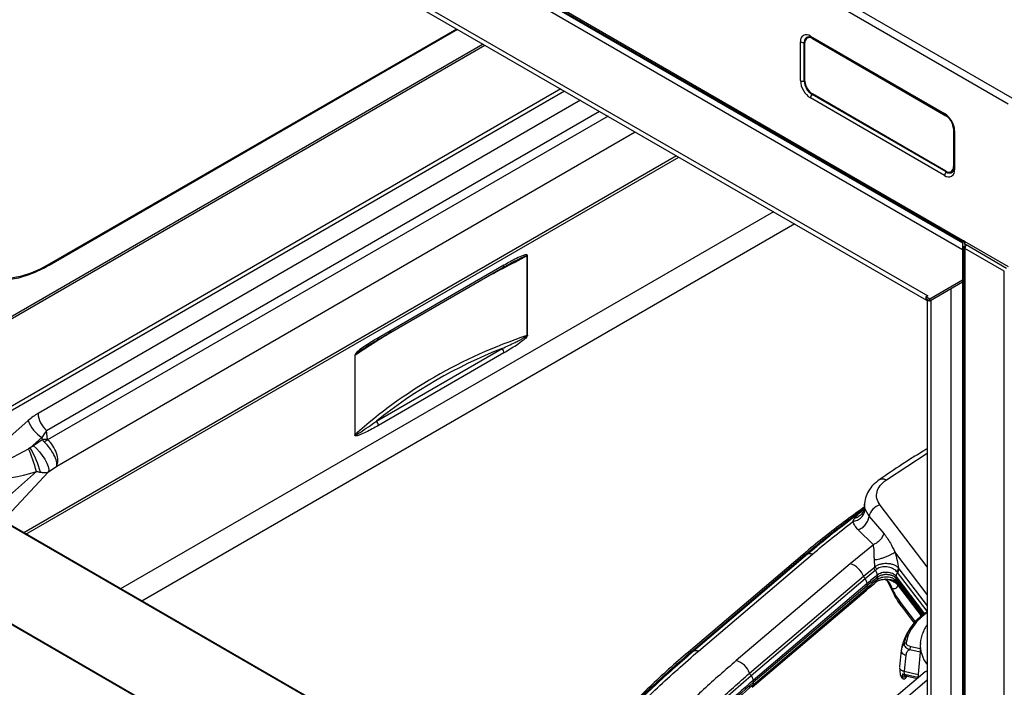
# Paper-space layout 'Specification Drawing' of a CAD drawing. Header units: millimetres. Extents: x 0 to 420, y 0 to 297.
# Tile 11 of 36: x 48 to 83, y 87 to 111. Entities that reach past the tile are written whole.
import ezdxf

# ---------------------------------------------------------------- set-up
doc = ezdxf.new("R2010")
doc.units = ezdxf.units.MM

psp = doc.layouts.new('Specification Drawing')

# ---------------------------------------------------------------- linework, layer by layer
at = {"color": 7, "linetype": 'Continuous', "lineweight": 25}
for p, q in [((36.717, 135.6872), (83.6061, 108.6187)), ((36.5913, 135.4695), (83.4803, 108.401)), ((38.1548, 128.6878), (81.9169, 103.4245)), ((38.3438, 128.5185), (81.8015, 103.4309)), ((40.6205, 124.3396), (80.5249, 101.3033)), ((40.665, 124.4895), (80.5694, 101.4532)), ((48.798, 102.5673), (63.5666, 111.0931)), ((76.2249, 110.7792), (76.2092, 110.7701)), ((76.3287, 110.845), (81.1803, 108.0443)), ((76.3541, 110.789), (81.2056, 107.9883)), ((76.3981, 110.7514), (81.23, 107.962)), ((75.9667, 109.2342), (75.9667, 110.6359)), ((76.1072, 109.2208), (76.1072, 110.6225)), ((76.1309, 109.2181), (76.1309, 110.5972)), ((81.1803, 105.8064), (76.3287, 108.6072)), ((81.2389, 105.9348), (76.3874, 108.7355)), ((81.23, 105.9661), (76.3981, 108.7555)), ((81.4971, 107.4994), (81.4971, 106.1203)), ((81.5065, 107.4671), (81.5065, 106.0654)), ((81.5423, 107.4172), (81.5423, 106.0155)), ((81.4188, 105.9474), (81.4345, 105.9564)), ((81.833, 103.4435), (81.833, 65.2878)), ((81.9373, 103.4127), (81.8908, 103.3321)), ((81.9537, 103.2958), (81.8908, 103.3321)), ((81.8908, 103.3321), (81.9353, 103.3064)), ((81.9169, 103.4245), (83.4803, 102.5219)), ((81.9349, 103.2572), (81.92, 103.2658)), ((81.9537, 103.2958), (81.9353, 103.3064)), ((83.4191, 102.4499), (81.9537, 103.2958)), ((66.097, 100.034), (66.097, 102.9058)), ((81.8745, 103.2309), (81.8745, 37.7931)), ((81.9258, 103.2309), (81.8745, 103.2309)), ((83.3389, 102.351), (81.9169, 103.1719)), ((81.9169, 103.1719), (81.9169, 37.7841)), ((65.2457, 102.5627), (60.7028, 99.9401)), ((65.5171, 102.6514), (65.5535, 102.6708)), ((66.0768, 102.8957), (66.0768, 100.0239)), ((60.666, 99.8587), (65.2089, 102.4813)), ((83.3389, 36.9631), (83.3389, 102.351)), ((81.833, 102.0194), (80.648, 101.3353)), ((81.833, 101.9468), (80.648, 101.2627)), ((81.4222, 80.0573), (81.4222, 101.7096)), ((80.5696, 101.4531), (80.5067, 101.4168)), ((80.648, 101.3353), (80.5067, 101.4168)), ((80.5067, 101.4168), (80.5067, 101.3443)), ((80.648, 101.2627), (80.5067, 101.3443)), ((80.5473, 101.3209), (80.5473, 79.4504)), ((80.565, 101.4505), (80.5694, 101.4532)), ((80.5694, 101.4532), (80.5696, 101.4531)), ((80.5694, 101.453), (80.5694, 101.4532)), ((80.648, 101.2627), (80.648, 101.3353)), ((60.6399, 96.9336), (65.1829, 99.5562)), ((65.2457, 99.3942), (60.7028, 96.7716)), ((59.8515, 99.3003), (59.8515, 96.4285)), ((59.8689, 96.4402), (59.8689, 99.312)), ((48.0419, 96.9491), (46.3398, 95.4399)), ((48.7354, 96.2672), (48.702, 96.5914)), ((48.1122, 95.9667), (48.5364, 96.3428)), ((48.5454, 96.2557), (48.2349, 96.033)), ((48.5364, 96.3428), (48.5454, 96.2557)), ((48.1122, 95.9667), (48.0573, 95.9335)), ((48.7806, 95.0944), (49.0731, 95.3042)), ((76.9749, 76.0935), (45.4296, 94.3043)), ((78.1354, 93.6386), (78.181, 93.6793)), ((78.2785, 93.9137), (78.2777, 93.8745)), ((78.3018, 93.7398), (78.4468, 93.4866)), ((77.8664, 93.297), (77.9191, 93.4055)), ((77.9191, 93.4055), (78.0823, 93.5912)), ((78.4468, 93.4866), (78.9791, 92.8731)), ((78.6029, 92.464), (78.0519, 93.0034)), ((78.6029, 92.464), (77.7653, 91.7768)), ((76.0354, 92.0868), (71.9154, 88.5847)), ((72.0224, 88.6076), (76.1424, 92.1097)), ((76.2212, 92.1156), (72.1011, 88.6135)), ((72.2813, 88.6201), (76.4014, 92.1223)), ((78.6561, 91.6678), (78.6418, 91.9162)), ((77.7653, 91.7768), (73.6452, 88.2746)), ((78.2491, 91.3223), (78.617, 91.6291)), ((78.6737, 91.5345), (78.3067, 91.2285)), ((78.617, 91.6291), (78.6561, 91.6678)), ((79.5112, 91.6163), (79.53, 91.5881)), ((74.1291, 87.8202), (78.2491, 91.3223)), ((78.3067, 91.2285), (74.1866, 87.7264)), ((78.7459, 91.3666), (78.7486, 91.2866)), ((78.7486, 91.2866), (78.7459, 91.2088)), ((79.0367, 91.2068), (79.016, 91.2139)), ((79.2757, 90.8832), (79.1005, 91.1782)), ((79.1057, 91.166), (79.2819, 90.7947)), ((79.4223, 91.248), (79.4253, 91.3277)), ((80.4136, 89.9515), (79.4223, 91.248)), ((79.4253, 91.1699), (79.4223, 91.248)), ((74.22, 87.3102), (78.3401, 90.8123)), ((78.3799, 91.0611), (74.2598, 87.559)), ((74.2598, 87.4011), (78.3799, 90.9033)), ((78.3827, 90.9811), (74.2626, 87.4789)), ((78.3827, 90.9811), (74.2626, 87.4789)), ((78.3827, 90.9811), (78.3799, 91.0611)), ((78.3799, 90.9033), (78.3827, 90.9811)), ((79.2792, 90.8792), (79.2757, 90.8832)), ((79.4416, 91.106), (79.4461, 91.0965)), ((79.452, 91.093), (80.3588, 89.907)), ((79.53, 90.9628), (79.4919, 90.9996)), ((79.6047, 90.2508), (80.0799, 89.6294)), ((79.6186, 88.6762), (79.6103, 88.6239)), ((79.6266, 88.7066), (79.6112, 88.648)), ((80.2985, 88.8619), (80.2952, 88.7415)), ((80.3035, 88.9198), (80.2985, 88.8619)), ((80.3035, 88.9198), (80.306, 88.9456)), ((79.6112, 88.648), (79.5472, 88.0494)), ((79.6112, 88.648), (79.6136, 88.6239)), ((79.7793, 88.4737), (79.7169, 87.8907)), ((80.2918, 88.5835), (80.2093, 87.6465)), ((79.5462, 88.0274), (79.5712, 87.7888)), ((80.4737, 87.8712), (79.3549, 86.9203)), ((79.6593, 87.7992), (79.6506, 87.6953)), ((79.6593, 87.7992), (79.7287, 87.7784)), ((79.7169, 87.8907), (80.2209, 87.7779)), ((79.7287, 87.7784), (79.7169, 87.8907)), ((79.7441, 87.7315), (80.1915, 87.6314)), ((74.2598, 87.559), (74.2626, 87.4789)), ((74.2626, 87.4789), (74.2598, 87.4011))]:
    psp.add_line(p, q, dxfattribs=at)
at = {"color": 8, "linetype": 'Continuous', "lineweight": 25}
for p, q in [((42.6135, 125.7776), (81.833, 103.1367)), ((42.7156, 125.9545), (81.833, 103.3726)), ((48.8164, 102.608), (63.5406, 111.1081)), ((76.4086, 110.7575), (76.3981, 110.7514)), ((64.4953, 110.5569), (45.1496, 99.3889)), ((45.1565, 99.3195), (64.5588, 110.5203)), ((67.3072, 108.9337), (46.303, 96.8082)), ((46.3398, 96.6829), (67.4342, 108.8604)), ((68.0072, 108.5296), (48.3975, 97.2092)), ((48.702, 96.5914), (68.6945, 108.1328)), ((69.0111, 107.95), (48.7443, 96.2502)), ((49.0731, 95.3042), (69.9949, 107.3821)), ((71.4881, 106.5201), (47.8785, 92.8906)), ((47.9579, 92.8447), (71.5675, 106.4742)), ((81.4971, 106.1203), (81.5065, 106.1258)), ((74.9933, 104.4966), (51.3837, 90.867)), ((75.758, 104.0551), (52.1484, 90.4256)), ((80.6994, 79.5616), (80.6994, 101.2924)), ((79.0729, 94.8082), (80.5473, 95.7727)), ((48.3393, 95.1138), (46.6406, 93.6052)), ((47.129, 93.3232), (48.7806, 95.0944)), ((76.9642, 76.0811), (45.396, 94.3051)), ((78.0103, 93.5826), (78.2546, 93.7836)), ((78.2795, 93.8514), (78.2827, 93.928)), ((80.5473, 91.6575), (78.8468, 93.8977)), ((78.0823, 93.5912), (78.1354, 93.6386)), ((75.0831, 73.6079), (41.7813, 92.8326)), ((75.0942, 73.6244), (41.8031, 92.843)), ((80.5473, 90.6665), (79.3805, 92.2036)), ((79.53, 91.5881), (80.5473, 90.2578)), ((79.3046, 91.1744), (79.4049, 91.1339)), ((80.4542, 89.9822), (79.4253, 91.3277)), ((79.4253, 91.1699), (80.3785, 89.9233)), ((80.5473, 90.0575), (79.4776, 91.4563)), ((79.2757, 90.8832), (79.2828, 90.7948)), ((79.5204, 91.0035), (79.53, 90.9628)), ((80.3457, 89.896), (79.53, 90.9628)), ((80.122, 89.6757), (79.5445, 90.4309)), ((80.5379, 90.0104), (80.5138, 90.0069)), ((79.9225, 88.6696), (80.292, 88.587)), ((79.9546, 88.7891), (80.2957, 88.7128)), ((79.7287, 87.7784), (80.2114, 87.6704)), ((79.7787, 86.9211), (80.5473, 87.5744))]:
    psp.add_line(p, q, dxfattribs=at)
at = {"color": 7, "linetype": 'Continuous', "lineweight": 25, "flags": 128}
for points in [[(81.4971, 107.4994), (81.492, 107.5625), (81.4781, 107.6244)], [(81.4803, 105.9547), (81.4719, 105.9441), (81.465, 105.9367)], [(44.9509, 104.8403), (44.9656, 104.4597), (45.0096, 104.099), (45.0826, 103.761), (45.184, 103.4481), (45.3131, 103.1629), (45.4688, 102.9074), (45.65, 102.6835), (45.8552, 102.4931), (46.0831, 102.3375), (46.3317, 102.218), (46.5992, 102.1353), (46.8836, 102.0903), (47.1828, 102.0832), (47.4943, 102.114), (47.8159, 102.1826), (48.1452, 102.2883), (48.4795, 102.4305), (48.8164, 102.608)], [(80.5473, 101.2995), (80.5453, 101.2993), (80.5249, 101.3033), (80.5112, 101.319), (80.5064, 101.3441), (80.5067, 101.3515)], [(48.2349, 96.033), (48.3408, 95.9391), (48.4476, 95.8226), (48.5488, 95.6907), (48.6379, 95.5517), (48.7094, 95.4143), (48.7589, 95.2872), (48.7831, 95.1783), (48.7806, 95.0944)]]:
    psp.add_lwpolyline(points, dxfattribs=at)
at = {"color": 7, "linetype": 'Continuous', "lineweight": 25}
for centre, radius, start, end in [((76.1874, 110.6717), 0.2236, 50.79671, 189.21404), ((76.2938, 110.6236), 0.165, 50.79671, 189.21404), ((76.2992, 110.6342), 0.1629, 67.47247, 117.11733), ((76.0538, 110.8063), 0.1913, 242.91319, 286.1983), ((76.7527, 109.27), 0.7868, 182.60548, 237.39452), ((76.0538, 109.4045), 0.1913, 242.91319, 286.1983), ((76.7155, 109.2485), 0.609, 182.60548, 237.39452), ((76.7109, 109.2445), 0.5806, 182.60548, 237.39452), ((76.5198, 108.5974), 0.1913, 133.7996, 177.09057), ((80.7563, 107.3814), 0.7868, 2.60548, 57.39452), ((80.9482, 107.508), 0.5344, 32.20392, 58.177), ((81.3342, 106.0939), 0.165, 230.79671, 9.21404), ((81.3216, 105.9797), 0.2236, 230.79671, 9.21404), ((81.3713, 105.7967), 0.1913, 133.7996, 177.09057), ((81.3521, 106.0889), 0.156, 301.89508, 351.75537), ((81.9427, 103.5273), 0.1296, 220.57585, 263.98365), ((82.1732, 103.1632), 0.2565, 148.85627, 178.0435), ((66.0041, 103.0677), 0.1867, 292.91466, 299.87195), ((81.9468, 103.2381), 0.0726, 185.6948, 245.62534), ((80.6192, 101.3584), 0.0804, 208.42219, 271.58319), ((66.0041, 100.1958), 0.1867, 292.91466, 299.87195), ((64.9731, 99.3816), 0.2729, 2.63929, 39.77207), ((59.7773, 99.4296), 0.149, 299.84027, 307.92619), ((49.2668, 97.2537), 0.8705, 182.93249, 229.54008), ((49.1291, 97.3311), 1.1524, 199.35978, 239.04657), ((60.4302, 96.759), 0.2729, 2.63929, 39.77207), ((48.6875, 95.4837), 0.785, 86.50128, 100.43123), ((49.152, 95.4957), 0.8576, 118.39105, 127.67297), ((59.7773, 96.5577), 0.149, 299.84027, 307.92619), ((41.7368, 93.301), 6.8469, 15.35269, 22.61157), ((44.7191, 94.0122), 3.9158, 15.86379, 29.9431), ((78.9804, 93.3675), 0.5468, 104.14735, 167.42214), ((76.3215, 91.844), 0.2895, 73.97953, 110.26961), ((77.5434, 91.0558), 0.7543, 20.69451, 72.89656), ((78.5401, 91.4362), 0.3124, 201.36651, 221.66394), ((78.1029, 91.0396), 0.2778, 4.42821, 42.8228), ((95.7464, 70.6287), 26.8157, 129.3442, 130.36287), ((95.7464, 70.4709), 26.8157, 129.3442, 130.36287), ((95.7477, 70.5505), 26.8133, 129.3442, 130.36287), ((81.4504, 88.5119), 1.7758, 124.64652, 167.99948), ((72.0518, 88.744), 0.1396, 257.81663, 290.68646), ((72.2014, 88.3419), 0.2895, 73.97952, 110.2696), ((73.4234, 87.5536), 0.7543, 20.69451, 72.89656), ((73.9828, 87.5375), 0.2778, 4.42962, 42.83782), ((95.2512, 62.8066), 32.4548, 130.29976, 135.7368), ((95.3031, 62.6715), 32.5286, 130.30297, 135.47489)]:
    psp.add_arc(centre, radius, start, end, dxfattribs=at)
at = {"color": 8, "linetype": 'Continuous', "lineweight": 25}
for centre, radius, start, end in [((76.2791, 110.6509), 0.1742, 101.51473, 189.36183), ((76.2913, 110.666), 0.138, 70.11125, 145.07471), ((76.3885, 110.8383), 0.0601, 173.60748, 235.08034), ((76.122, 110.5689), 0.0556, 79.66526, 105.40536), ((76.122, 109.1672), 0.0556, 80.74038, 105.40095), ((76.3483, 108.7751), 0.0556, 314.59883, 338.09831), ((81.2399, 108.0376), 0.06, 173.59141, 235.25512), ((81.5664, 107.4722), 0.0601, 184.88371, 246.40068), ((81.1999, 105.9744), 0.0556, 314.59713, 339.02482), ((81.3507, 106.0811), 0.1842, 232.61992, 308.3586), ((81.367, 106.0731), 0.1393, 281.53237, 347.75784), ((81.5664, 106.0705), 0.0601, 184.92308, 246.39706), ((48.7719, 102.6036), 0.0447, 305.70717, 5.61958), ((65.1614, 102.5518), 0.085, 303.93673, 7.37545), ((60.6187, 99.9292), 0.0848, 303.45503, 7.42481), ((78.2584, 90.9022), 0.1215, 312.24607, 0.48907), ((81.4496, 88.8391), 1.1489, 175.975, 218.24391), ((71.9924, 88.4863), 0.125, 76.12458, 127.99698), ((95.339, 62.5501), 32.5869, 130.30532, 135.28236), ((74.1381, 87.4001), 0.1217, 312.87197, 0.46467)]:
    psp.add_arc(centre, radius, start, end, dxfattribs=at)
for start_param, end_param in [(2.1285564, 2.2043279), (2.3541254, 2.4298969)]:
    psp.add_ellipse((83.4175, 102.8698), major_axis=(29.1579, 10.2274), ratio=0.2198652, start_param=start_param, end_param=end_param, dxfattribs=at)
at = {"color": 7, "linetype": 'Continuous', "lineweight": 25}
for centre, major_axis, ratio, start_param, end_param in [((83.4175, 72.8612), (24.6887, -22.4429), 0.6984378, 2.7712146, 3.0725551), ((83.3704, 72.7941), (24.5388, -22.4426), 0.6978748, 2.8136991, 3.0348433), ((48.2452, 96.1901), (0.8961, 1.0991), 0.4749876, 0.8959175, 1.2406402), ((48.6381, 95.9633), (0.4182, 0.8794), 0.2749438, 0.9139579, 1.2586806), ((48.9552, 96.0069), (0.5374, -0.4344), 0.127718, 3.9541819, 4.1645217), ((48.6494, 95.7874), (-0.3846, 0.5445), 0.3547501, 3.4300417, 5.2277308), ((49.0436, 96.3979), (0.306, 0.1387), 0.2720127, 3.0508409, 3.2611807), ((48.6494, 95.7874), (-0.3387, 0.5742), 0.5585774, 3.4680376, 5.2657268), ((48.2296, 96.5404), (1.8796, 1.1885), 0.1936371, 2.9552859, 4.4994666), ((48.4021, 96.1687), (2.3313, 0.9817), 0.3812557, 2.9824046, 4.5265853)]:
    psp.add_ellipse(centre, major_axis=major_axis, ratio=ratio, start_param=start_param, end_param=end_param, dxfattribs=at)
for points, knots in [([(76.2455, 110.8202), (76.2536, 110.821), (76.2725, 110.8229), (76.3154, 110.81), (76.3458, 110.7936), (76.3541, 110.789)], [0, 0, 0, 0, 0.3548439, 0.8231479, 1, 1, 1, 1]), ([(81.2056, 107.9883), (81.2182, 107.9805), (81.2551, 107.9574), (81.32, 107.899), (81.3911, 107.8098), (81.4499, 107.7062), (81.4899, 107.599), (81.5052, 107.5181), (81.5062, 107.4781), (81.5065, 107.4671)], [0, 0, 0, 0, 0.0859288, 0.2527084, 0.422457, 0.5942137, 0.7660569, 0.9353784, 1, 1, 1, 1]), ([(81.5065, 106.0654), (81.506, 106.0519), (81.5046, 106.0127), (81.4926, 105.9723), (81.4828, 105.9606), (81.4795, 105.9566)], [0, 0, 0, 0, 0.2574767, 0.7466687, 1, 1, 1, 1]), ([(81.9169, 103.4245), (81.9012, 103.4316), (81.8697, 103.4459), (81.8283, 103.4449), (81.802, 103.4347), (81.8028, 103.4339), (81.8032, 103.4336)], [0, 0, 0, 0, 0.2485827, 0.5011156, 0.7955882, 1, 1, 1, 1]), ([(66.097, 102.9058), (66.0966, 102.9106), (66.0956, 102.9204), (66.084, 102.9348), (66.0367, 102.9449), (65.9022, 102.9047), (65.6303, 102.7815), (65.3956, 102.6479), (65.2457, 102.5627)], [0, 0, 0, 0, 0.0146629, 0.0305008, 0.0711052, 0.2051019, 0.4926339, 1, 1, 1, 1]), ([(47.1339, 102.0332), (47.1487, 102.0331), (47.2579, 102.0328), (47.471, 102.0633), (47.772, 102.1264), (48.0801, 102.2242), (48.3923, 102.3526), (48.6323, 102.4731), (48.7676, 102.55), (48.798, 102.5673)], [0, 0, 0, 0, 0.0284879, 0.2113045, 0.3946509, 0.5783949, 0.7623979, 0.9465433, 1, 1, 1, 1]), ([(65.2088, 102.4804), (65.268, 102.5149), (65.3833, 102.5821), (65.4976, 102.642), (65.5533, 102.6712)], [0, 0, 0, 0, 0.5130575, 1, 1, 1, 1]), ([(60.7028, 99.9401), (60.5531, 99.8525), (60.3311, 99.7225), (60.0642, 99.5368), (59.9324, 99.4283), (59.8708, 99.3552), (59.8557, 99.3237), (59.852, 99.3095), (59.8516, 99.3034), (59.8515, 99.3003)], [0, 0, 0, 0, 0.5072386, 0.7524062, 0.9087605, 0.962858, 0.9825022, 0.9913387, 1, 1, 1, 1]), ([(60.2349, 99.5951), (60.2871, 99.6291), (60.4303, 99.7226), (60.5745, 99.8052), (60.6661, 99.8576)], [0, 0, 0, 0, 0.3644461, 1, 1, 1, 1]), ([(65.1829, 99.5562), (65.3372, 99.6283), (65.5396, 99.723), (65.7768, 99.8388), (65.8805, 99.8918), (65.9506, 99.9297), (66.002, 99.9596), (66.0369, 99.9819), (66.0604, 100.0003), (66.071, 100.0104), (66.0755, 100.0178), (66.0768, 100.0212), (66.0768, 100.0231), (66.0768, 100.0239)], [0, 0, 0, 0, 0.5168289, 0.6781115, 0.7867504, 0.8601474, 0.9098619, 0.9574657, 0.9756949, 0.9908484, 0.9941679, 0.9975438, 1, 1, 1, 1]), ([(66.097, 100.034), (66.0966, 100.0287), (66.0956, 100.0176), (66.084, 99.9899), (66.0367, 99.9252), (65.9022, 99.8101), (65.6303, 99.6195), (65.3956, 99.4819), (65.2457, 99.3942)], [0, 0, 0, 0, 0.0146629, 0.0305008, 0.0711052, 0.2051019, 0.4926339, 1, 1, 1, 1]), ([(59.8689, 96.4402), (59.8689, 96.4393), (59.8689, 96.4376), (59.87, 96.4354), (59.8732, 96.4333), (59.887, 96.434), (59.9447, 96.4601), (60.1962, 96.6188), (60.4406, 96.7922), (60.6399, 96.9336)], [0, 0, 0, 0, 0.0026408, 0.0052738, 0.0095112, 0.0205706, 0.0640829, 0.2365997, 1, 1, 1, 1]), ([(60.7028, 96.7716), (60.5531, 96.6864), (60.3311, 96.56), (60.0642, 96.4376), (59.9324, 96.3939), (59.8708, 96.3958), (59.8557, 96.4099), (59.852, 96.4198), (59.8516, 96.4256), (59.8515, 96.4285)], [0, 0, 0, 0, 0.5072386, 0.7524062, 0.9087605, 0.962858, 0.9825022, 0.9913387, 1, 1, 1, 1]), ([(48.2349, 96.033), (48.2248, 96.0262), (48.195, 96.0061), (48.153, 95.9846), (48.1213, 95.9707), (48.1122, 95.9667)], [0, 0, 0, 0, 0.2674474, 0.7900342, 1, 1, 1, 1]), ([(80.5473, 95.9306), (80.4934, 95.8982), (80.1829, 95.7119), (79.6026, 95.3416), (79.0922, 94.9957), (78.8221, 94.8125)], [0, 0, 0, 0, 0.0899736, 0.5183166, 1, 1, 1, 1]), ([(48.3393, 95.1138), (48.3393, 95.1138), (48.3894, 95.1), (48.4376, 95.0913), (48.4857, 95.0826)], [0, 0, 0, 0, 0.0000382, 1, 1, 1, 1]), ([(48.4857, 95.0826), (48.5063, 95.0799), (48.5843, 95.0696), (48.6865, 95.0708), (48.7565, 95.0863), (48.7806, 95.0944), (48.7806, 95.0944)], [0, 0, 0, 0, 0.182355, 0.6903023, 0.9999843, 1, 1, 1, 1]), ([(78.83, 94.818), (78.75, 94.7564), (78.5885, 94.632), (78.4172, 94.4037), (78.3024, 94.1561), (78.2863, 93.9851), (78.2783, 93.8994)], [0, 0, 0, 0, 0.244438, 0.4938963, 0.7463838, 1, 1, 1, 1]), ([(78.8468, 93.8977), (78.8011, 93.9741), (78.7097, 94.1269), (78.7188, 94.3724), (78.8297, 94.6097), (78.9918, 94.742), (79.0729, 94.8082)], [0, 0, 0, 0, 0.249993, 0.4999968, 0.7500022, 1, 1, 1, 1]), ([(78.2572, 93.8026), (78.2516, 93.7987), (78.0009, 93.6272), (77.5268, 93.277), (76.84, 92.7505), (76.3448, 92.3526), (76.0858, 92.1276), (76.0377, 92.0859)], [0, 0, 0, 0, 0.0069968, 0.3144269, 0.6220646, 0.9299131, 1, 1, 1, 1]), ([(77.8664, 93.297), (77.9212, 93.312), (78.0343, 93.3427), (78.1758, 93.4499), (78.2757, 93.5882), (78.2932, 93.6903), (78.3018, 93.7398)], [0, 0, 0, 0, 0.242184, 0.5, 0.757816, 1, 1, 1, 1]), ([(78.2795, 93.8514), (78.2742, 93.8025), (78.2633, 93.7026), (78.1828, 93.5678), (78.0656, 93.4605), (77.9669, 93.4235), (77.9191, 93.4055)], [0, 0, 0, 0, 0.2472539, 0.5051232, 0.7602285, 1, 1, 1, 1]), ([(78.2707, 93.9006), (78.2691, 93.8556), (78.2658, 93.7629), (78.2092, 93.7083), (78.1801, 93.6802)], [0, 0, 0, 0, 0.4857321, 1, 1, 1, 1]), ([(78.2795, 93.8514), (78.2816, 93.8333), (78.2857, 93.7979), (78.2965, 93.7589), (78.3018, 93.7398)], [0, 0, 0, 0, 0.5097395, 1, 1, 1, 1]), ([(76.1424, 92.1097), (76.44, 92.358), (77.0405, 92.8591), (77.6851, 93.34), (78.0103, 93.5826)], [0, 0, 0, 0, 0.4955779, 1, 1, 1, 1]), ([(78.0823, 93.5912), (77.7615, 93.3497), (77.12, 92.8665), (76.5208, 92.3659), (76.2212, 92.1156)], [0, 0, 0, 0, 0.4999853, 1, 1, 1, 1]), ([(76.4014, 92.1223), (76.6377, 92.3202), (77.1104, 92.7162), (77.6144, 93.1034), (77.8664, 93.297)], [0, 0, 0, 0, 0.4999933, 1, 1, 1, 1]), ([(78.0519, 93.0034), (78.0108, 93.0494), (77.9282, 93.1419), (77.8871, 93.2452), (77.8664, 93.297)], [0, 0, 0, 0, 0.4971907, 1, 1, 1, 1]), ([(78.0823, 93.5912), (78.0715, 93.5871), (78.0498, 93.5788), (78.0235, 93.5813), (78.0103, 93.5826)], [0, 0, 0, 0, 0.4998732, 1, 1, 1, 1]), ([(78.0519, 93.0034), (78.1009, 93.0247), (78.2018, 93.0685), (78.328, 93.1893), (78.4187, 93.3349), (78.4376, 93.4371), (78.4468, 93.4866)], [0, 0, 0, 0, 0.2442779, 0.5021444, 0.7588437, 1, 1, 1, 1]), ([(78.9791, 92.8731), (78.9627, 92.8256), (78.9302, 92.7313), (78.8349, 92.6093), (78.7234, 92.5159), (78.6417, 92.4807), (78.6029, 92.464)], [0, 0, 0, 0, 0.26638562, 0.52896253, 0.77613049, 1, 1, 1, 1]), ([(78.9791, 92.8731), (79.0612, 92.7648), (79.2024, 92.5784), (79.3279, 92.3143), (79.3805, 92.2036)], [0, 0, 0, 0, 0.5809231, 1, 1, 1, 1]), ([(78.6418, 91.9162), (78.6393, 91.9727), (78.6343, 92.0867), (78.6365, 92.2818), (78.6163, 92.3917), (78.6029, 92.464)], [0, 0, 0, 0, 0.2520351, 0.5079057, 1, 1, 1, 1]), ([(78.6418, 91.9162), (78.6707, 91.9207), (78.7311, 91.9302), (78.8389, 91.956), (78.9575, 91.9909), (79.078, 92.0339), (79.1883, 92.0808), (79.2782, 92.1269), (79.3444, 92.1689), (79.3688, 92.1924), (79.3805, 92.2036)], [0, 0, 0, 0, 0.1123365, 0.2348634, 0.3652684, 0.5000016, 0.6347345, 0.7651388, 0.8876647, 1, 1, 1, 1]), ([(79.3805, 92.2036), (79.411, 92.1018), (79.4694, 91.9072), (79.4977, 91.7103), (79.5112, 91.6163)], [0, 0, 0, 0, 0.5229442, 1, 1, 1, 1]), ([(79.5112, 91.6163), (79.4892, 91.639), (79.4452, 91.6846), (79.3431, 91.7357), (79.2243, 91.7688), (79.0961, 91.7816), (78.9682, 91.7757), (78.848, 91.7538), (78.7386, 91.7186), (78.6839, 91.6849), (78.6561, 91.6678)], [0, 0, 0, 0, 0.1330977, 0.2667141, 0.3976226, 0.5231647, 0.6434158, 0.760634, 0.8782928, 1, 1, 1, 1]), ([(78.7326, 91.5815), (78.7174, 91.5949), (78.687, 91.6217), (78.6664, 91.6524), (78.6561, 91.6678)], [0, 0, 0, 0, 0.5000007, 1, 1, 1, 1]), ([(78.7326, 91.5815), (78.7224, 91.5735), (78.7019, 91.5575), (78.6831, 91.5422), (78.6737, 91.5345)], [0, 0, 0, 0, 0.4994095, 1, 1, 1, 1]), ([(79.4444, 91.4958), (79.4231, 91.5158), (79.381, 91.5556), (79.2938, 91.6034), (79.1972, 91.6396), (79.0949, 91.6622), (78.9919, 91.6695), (78.893, 91.6587), (78.8028, 91.6293), (78.7562, 91.5975), (78.7326, 91.5815)], [0, 0, 0, 0, 0.1350333, 0.2676565, 0.3969998, 0.5222827, 0.6433532, 0.7614128, 0.879253, 1, 1, 1, 1]), ([(79.5112, 91.6163), (79.5093, 91.6064), (79.5056, 91.5863), (79.4912, 91.5551), (79.4712, 91.5243), (79.4533, 91.5052), (79.4444, 91.4958)], [0, 0, 0, 0, 0.2478221, 0.4999991, 0.7521766, 1, 1, 1, 1]), ([(78.702, 91.1145), (78.7293, 91.1332), (78.7794, 91.1674), (78.8925, 91.2015), (79.0079, 91.2179), (79.1233, 91.2178), (79.2265, 91.2044), (79.282, 91.187), (79.3051, 91.1797)], [0, 0, 0, 0, 0.2192207, 0.4012576, 0.5587931, 0.7205165, 0.883361, 1, 1, 1, 1]), ([(79.4253, 91.3277), (79.409, 91.3453), (79.3763, 91.3806), (79.2991, 91.4217), (79.2075, 91.4505), (79.1057, 91.4642), (79.0013, 91.4623), (78.9017, 91.4445), (78.812, 91.4129), (78.7679, 91.382), (78.7459, 91.3666)], [0, 0, 0, 0, 0.1250224, 0.2500277, 0.3750181, 0.5, 0.6249819, 0.7499723, 0.8749776, 1, 1, 1, 1]), ([(78.7459, 91.2088), (78.7679, 91.2242), (78.812, 91.255), (78.9017, 91.2866), (79.0013, 91.3044), (79.1057, 91.3064), (79.2075, 91.2926), (79.2991, 91.2639), (79.3763, 91.2227), (79.409, 91.1875), (79.4253, 91.1699)], [0, 0, 0, 0, 0.1250224, 0.2500277, 0.3750181, 0.5, 0.6249819, 0.7499723, 0.8749776, 1, 1, 1, 1]), ([(79.4223, 91.248), (79.4006, 91.2701), (79.3574, 91.3143), (79.249, 91.3602), (79.123, 91.3839), (78.9898, 91.3818), (78.8658, 91.3545), (78.7883, 91.3173), (78.7555, 91.2919), (78.7486, 91.2866)], [0, 0, 0, 0, 0.1598214, 0.3196231, 0.4792951, 0.6388827, 0.7984587, 0.958094, 1, 1, 1, 1]), ([(79.4223, 91.248), (79.406, 91.2655), (79.3736, 91.3004), (79.2971, 91.3412), (79.2063, 91.3697), (79.1054, 91.3834), (79.0018, 91.3814), (78.9031, 91.3638), (78.8142, 91.3324), (78.7705, 91.3019), (78.7486, 91.2866)], [0, 0, 0, 0, 0.12502335, 0.25002877, 0.37501877, 0.5, 0.62498123, 0.74997124, 0.87497665, 1, 1, 1, 1]), ([(79.0298, 91.2096), (79.0286, 91.2104), (79.0251, 91.2128), (79.021, 91.2137), (79.0184, 91.2143)], [0, 0, 0, 0, 0.3527467, 1, 1, 1, 1]), ([(79.0279, 91.2111), (79.0454, 91.2018), (79.0817, 91.1825), (79.1044, 91.1632), (79.1054, 91.1652), (79.1057, 91.166)], [0, 0, 0, 0, 0.3536988, 0.7368397, 1, 1, 1, 1]), ([(79.3051, 91.1797), (79.3093, 91.1786), (79.3393, 91.1703), (79.3604, 91.159), (79.3785, 91.1492)], [0, 0, 0, 0, 0.1395664, 1, 1, 1, 1]), ([(79.4776, 91.4563), (79.4725, 91.4628), (79.4623, 91.4758), (79.4504, 91.4891), (79.4444, 91.4958)], [0, 0, 0, 0, 0.50063058, 1, 1, 1, 1]), ([(78.3422, 90.8116), (78.3813, 90.8458), (78.4991, 90.9489), (78.6245, 91.049), (78.7082, 91.1159)], [0, 0, 0, 0, 0.3321235, 1, 1, 1, 1]), ([(79.4919, 90.9996), (79.4675, 90.9509), (79.4157, 90.8476), (79.3265, 90.8683), (79.2792, 90.8792)], [0, 0, 0, 0, 0.47094113, 1, 1, 1, 1]), ([(79.2792, 90.8792), (79.3225, 90.7932), (79.4089, 90.6213), (79.4993, 90.4943), (79.5445, 90.4309)], [0, 0, 0, 0, 0.4999962, 1, 1, 1, 1]), ([(79.2803, 90.7981), (79.3316, 90.6956), (79.4347, 90.4893), (79.5459, 90.3332), (79.6019, 90.2546)], [0, 0, 0, 0, 0.49676449, 1, 1, 1, 1]), ([(79.3785, 91.1492), (79.3792, 91.1489), (79.4228, 91.1297), (79.4386, 91.1098), (79.4541, 91.0902)], [0, 0, 0, 0, 0.01749994, 1, 1, 1, 1]), ([(79.4919, 90.9996), (79.489, 91.0134), (79.4832, 91.0413), (79.4639, 91.0786), (79.4382, 91.1109), (79.4159, 91.1263), (79.4049, 91.1339)], [0, 0, 0, 0, 0.24736056, 0.50000023, 0.75263978, 1, 1, 1, 1]), ([(80.5006, 89.9801), (80.4058, 89.9008), (80.2154, 89.7413), (80.0062, 89.4759), (79.8533, 89.1979), (79.8095, 89.0059), (79.7878, 88.9103)], [0, 0, 0, 0, 0.2488074, 0.5, 0.7511926, 1, 1, 1, 1]), ([(80.5138, 90.0069), (80.5129, 90.0068), (80.4988, 90.0049), (80.4891, 89.998), (80.4801, 89.9916)], [0, 0, 0, 0, 0.0655751, 1, 1, 1, 1]), ([(80.556, 90.0224), (80.5444, 90.0211), (80.5315, 90.0198), (80.521, 90.0154), (80.5201, 90.015)], [0, 0, 0, 0, 0.912419, 1, 1, 1, 1]), ([(80.1218, 89.6758), (80.094, 89.6459), (80.0085, 89.5541), (79.8908, 89.386), (79.7693, 89.1738), (79.6803, 88.9501), (79.6292, 88.7808), (79.6186, 88.686), (79.6168, 88.6701)], [0, 0, 0, 0, 0.10384019, 0.31857759, 0.53215955, 0.74477087, 0.95728647, 1, 1, 1, 1]), ([(80.5473, 89.5653), (80.5423, 89.5589), (80.4953, 89.4982), (80.429, 89.3741), (80.3548, 89.1929), (80.3154, 89.0495), (80.3107, 88.9671), (80.3097, 88.949)], [0, 0, 0, 0, 0.0344978, 0.3251727, 0.6185089, 0.9161674, 1, 1, 1, 1]), ([(79.7134, 88.8811), (79.7137, 88.8614), (79.7141, 88.8213), (79.7614, 88.762), (79.8325, 88.7096), (79.8925, 88.683), (79.9225, 88.6696)], [0, 0, 0, 0, 0.2423071, 0.4916196, 0.7452394, 1, 1, 1, 1]), ([(79.9225, 88.6696), (79.9031, 88.6591), (79.8645, 88.6381), (79.8216, 88.5915), (79.7905, 88.537), (79.783, 88.4948), (79.7793, 88.4737)], [0, 0, 0, 0, 0.2530931, 0.5042283, 0.7523837, 1, 1, 1, 1]), ([(79.7878, 88.9103), (79.7877, 88.9018), (79.7875, 88.8846), (79.8071, 88.853), (79.8588, 88.815), (79.9194, 88.7986), (79.9546, 88.7891)], [0, 0, 0, 0, 0.1532175, 0.3104014, 0.5985791, 1, 1, 1, 1]), ([(80.2952, 88.7415), (80.2954, 88.7322), (80.2958, 88.7135), (80.2958, 88.6745), (80.2949, 88.6341), (80.2934, 88.6031), (80.2921, 88.5882), (80.2918, 88.5835)], [0, 0, 0, 0, 0.2372997, 0.475012, 0.7002729, 0.9056774, 1, 1, 1, 1]), ([(71.9155, 88.5846), (71.6752, 88.3773), (71.1918, 87.9603), (70.4992, 87.3204), (69.829, 86.6687), (69.1869, 86.0068), (68.5724, 85.3355), (67.9863, 84.6548), (67.4284, 83.9653), (66.9015, 83.2668), (66.5027, 82.7098), (66.2901, 82.3833), (66.2326, 82.295)], [0, 0, 0, 0, 0.10536118, 0.21194545, 0.31859652, 0.42531903, 0.5321185, 0.63900137, 0.74597504, 0.85304787, 0.96022928, 1, 1, 1, 1]), ([(73.6452, 88.2746), (73.2449, 87.9273), (72.4443, 87.2327), (71.7222, 86.5206), (71.3611, 86.1646)], [0, 0, 0, 0, 0.4999909, 1, 1, 1, 1]), ([(79.5498, 88.0256), (79.5501, 88.0171), (79.5508, 87.9918), (79.5822, 87.9522), (79.6296, 87.9199), (79.6729, 87.9026), (79.6985, 87.895), (79.7119, 87.8919), (79.7169, 87.8907)], [0, 0, 0, 0, 0.1430682, 0.4302764, 0.714745, 0.8572392, 0.9468004, 1, 1, 1, 1]), ([(71.88, 85.7088), (72.2376, 86.0713), (72.9464, 86.7898), (73.7372, 87.4788), (74.1291, 87.8202)], [0, 0, 0, 0, 0.50452458, 1, 1, 1, 1]), ([(74.1866, 87.7264), (73.9367, 87.51), (73.4225, 87.0646), (72.6708, 86.3612), (72.1868, 85.8683), (71.9383, 85.6153)], [0, 0, 0, 0, 0.3152171, 0.6485546, 1, 1, 1, 1]), ([(79.5708, 87.7941), (79.5737, 87.7762), (79.5795, 87.7394), (79.606, 87.689), (79.6334, 87.653), (79.6544, 87.6387), (79.659, 87.6356)], [0, 0, 0, 0, 0.2901099, 0.5971389, 0.9121218, 1, 1, 1, 1]), ([(79.8013, 87.7312), (79.8003, 87.7267), (79.7983, 87.7169), (79.7874, 87.7027), (79.7695, 87.69), (79.7452, 87.6812), (79.7176, 87.6777), (79.691, 87.6797), (79.668, 87.6857), (79.6562, 87.6922), (79.6506, 87.6953)], [0, 0, 0, 0, 0.1070177, 0.2280756, 0.3607112, 0.4999974, 0.6392843, 0.7719218, 0.8929815, 1, 1, 1, 1]), ([(79.6523, 87.6396), (79.6592, 87.6339), (79.6739, 87.6222), (79.7012, 87.6143), (79.7293, 87.6156), (79.7547, 87.6261), (79.7747, 87.6434), (79.7923, 87.6682), (79.7984, 87.6885), (79.802, 87.7006)], [0, 0, 0, 0, 0.1192914, 0.2504403, 0.388935, 0.5291652, 0.6666511, 0.7997067, 1, 1, 1, 1]), ([(79.7402, 87.7336), (79.7344, 87.736), (79.7201, 87.7423), (79.6906, 87.7616), (79.6714, 87.7847), (79.6593, 87.7992)], [0, 0, 0, 0, 0.197204, 0.4949225, 1, 1, 1, 1]), ([(80.4768, 87.8674), (80.4866, 87.8772), (80.5059, 87.8963), (80.5337, 87.8871), (80.5473, 87.8827)], [0, 0, 0, 0, 0.5147255, 1, 1, 1, 1])]:
    psp.add_open_spline(points, degree=3, knots=knots, dxfattribs=at)
for points in [[(81.8745, 103.2309), (81.8751, 103.2345), (81.8762, 103.2417), (81.8848, 103.2519), (81.8979, 103.2609), (81.9105, 103.2654), (81.9169, 103.2676)], [(76.1424, 92.1097), (76.1567, 92.1079), (76.1852, 92.1044), (76.2092, 92.1119), (76.2212, 92.1156)], [(78.6737, 91.5345), (78.662, 91.5494), (78.6385, 91.5792), (78.6242, 91.6124), (78.617, 91.6291)], [(78.7459, 91.3666), (78.7446, 91.3806), (78.7419, 91.4085), (78.7266, 91.4525), (78.7044, 91.4957), (78.6839, 91.5216), (78.6737, 91.5345)], [(79.4776, 91.4563), (79.4924, 91.4777), (79.5219, 91.5204), (79.5273, 91.5655), (79.53, 91.5881)], [(79.4776, 91.4563), (79.4632, 91.4355), (79.4344, 91.3938), (79.4284, 91.3497), (79.4253, 91.3277)], [(80.5006, 89.9801), (80.4947, 89.9822), (80.4829, 89.9865), (80.4663, 89.9867), (80.4516, 89.9826), (80.4444, 89.976), (80.4408, 89.9728)], [(79.7878, 88.9103), (79.7804, 88.9103), (79.7657, 88.9102), (79.7451, 88.9044), (79.7268, 88.8949), (79.7179, 88.8857), (79.7134, 88.8811)], [(79.9546, 88.7891), (79.9505, 88.7818), (79.9421, 88.7673), (79.9316, 88.735), (79.9241, 88.7003), (79.923, 88.6799), (79.9225, 88.6696)], [(74.1291, 87.8202), (74.1364, 87.8037), (74.1509, 87.7706), (74.1747, 87.7411), (74.1866, 87.7264)], [(79.7287, 87.7784), (79.7288, 87.773), (79.7292, 87.762), (79.7316, 87.7491), (79.7351, 87.739), (79.7385, 87.7354), (79.7402, 87.7336)]]:
    psp.add_open_spline(points, degree=3, dxfattribs=at)
at = {"color": 8, "linetype": 'Continuous', "lineweight": 25}
for points, knots in [([(65.5535, 102.6708), (65.5846, 102.6875), (65.6639, 102.7302), (65.7768, 102.7861), (65.8805, 102.8354), (65.9506, 102.8663), (66.002, 102.8867), (66.0369, 102.8986), (66.0604, 102.9032), (66.071, 102.9035), (66.0755, 102.9006), (66.0768, 102.8985), (66.0768, 102.8966), (66.0768, 102.8957)], [0, 0, 0, 0, 0.1771714, 0.4518317, 0.6368412, 0.7618344, 0.846497, 0.9275652, 0.958609, 0.9844151, 0.990068, 0.9958172, 1, 1, 1, 1]), ([(59.8689, 99.312), (59.8689, 99.3129), (59.8689, 99.3146), (59.87, 99.3182), (59.8732, 99.3246), (59.887, 99.3426), (59.9447, 99.3951), (60.0634, 99.4835), (60.1729, 99.5513), (60.2373, 99.5913)], [0, 0, 0, 0, 0.0054598, 0.0109036, 0.0196643, 0.0425293, 0.1324904, 0.4891664, 1, 1, 1, 1]), ([(78.8232, 94.811), (78.8274, 94.8145), (78.8457, 94.8303), (78.8884, 94.8424), (78.9657, 94.8491), (79.0306, 94.8243), (79.0729, 94.8082)], [0, 0, 0, 0, 0.0712153, 0.3155339, 0.5548459, 1, 1, 1, 1]), ([(76.0361, 92.0861), (76.0371, 92.0873), (76.0481, 92.102), (76.0846, 92.1139), (76.1232, 92.1111), (76.1424, 92.1097)], [0, 0, 0, 0, 0.04312902, 0.52156451, 1, 1, 1, 1]), ([(78.7059, 91.1191), (78.7076, 91.1201), (78.7222, 91.1284), (78.7386, 91.1583), (78.7435, 91.192), (78.7459, 91.2088)], [0, 0, 0, 0, 0.0608831, 0.5304416, 1, 1, 1, 1]), ([(79.2792, 90.8792), (79.2708, 90.9131), (79.2533, 90.9831), (79.1984, 91.077), (79.1243, 91.158), (79.061, 91.1926), (79.0298, 91.2096)], [0, 0, 0, 0, 0.23605126, 0.48712401, 0.74760397, 1, 1, 1, 1]), ([(79.2757, 90.8832), (79.2678, 90.915), (79.2515, 90.9809), (79.2007, 91.071), (79.1301, 91.152), (79.0681, 91.1884), (79.0367, 91.2068)], [0, 0, 0, 0, 0.2282097, 0.4741209, 0.7334312, 1, 1, 1, 1]), ([(79.1131, 91.2154), (79.1375, 91.2087), (79.2071, 91.1895), (79.3111, 91.1394), (79.4188, 91.0757), (79.4677, 91.0248), (79.4919, 90.9996)], [0, 0, 0, 0, 0.1439468, 0.4102801, 0.7079411, 1, 1, 1, 1]), ([(79.4545, 91.095), (79.4493, 91.1004), (79.4305, 91.1197), (79.4275, 91.1488), (79.4253, 91.1699)], [0, 0, 0, 0, 0.27709657, 1, 1, 1, 1]), ([(79.5445, 90.4309), (79.5488, 90.3775), (79.5543, 90.3087), (79.6002, 90.2656), (79.6105, 90.2559)], [0, 0, 0, 0, 0.7749736, 1, 1, 1, 1]), ([(80.5473, 90.0031), (80.5433, 90.002), (80.5246, 89.9969), (80.5112, 89.9875), (80.5006, 89.9801)], [0, 0, 0, 0, 0.2105376, 1, 1, 1, 1]), ([(79.7134, 88.8811), (79.6863, 88.8467), (79.6449, 88.7942), (79.6313, 88.729), (79.6266, 88.7066)], [0, 0, 0, 0, 0.6559806, 1, 1, 1, 1]), ([(66.2436, 82.2886), (66.2503, 82.2994), (66.5054, 82.7075), (67.1642, 83.5928), (68.1878, 84.8651), (69.383, 86.1603), (70.6296, 87.3919), (71.5592, 88.2033), (72.0224, 88.6076)], [0, 0, 0, 0, 0.00479983, 0.18148337, 0.40089217, 0.59042072, 0.79592736, 1, 1, 1, 1]), ([(66.4231, 82.185), (66.6403, 82.5095), (67.1735, 83.3061), (68.1769, 84.5582), (69.4111, 85.938), (70.769, 87.2963), (71.7773, 88.1789), (72.2813, 88.6201)], [0, 0, 0, 0, 0.14674565, 0.36015917, 0.57343117, 0.78674109, 1, 1, 1, 1]), ([(72.1011, 88.6135), (71.6589, 88.2289), (70.7743, 87.4599), (69.5528, 86.2691), (68.6223, 85.3023), (68.1395, 84.7209), (68.003, 84.5566)], [0, 0, 0, 0, 0.2946855, 0.5893462, 0.8839572, 1, 1, 1, 1]), ([(79.6136, 88.6239), (79.6139, 88.6152), (79.6145, 88.5889), (79.6463, 88.5459), (79.7026, 88.5017), (79.7542, 88.4829), (79.7793, 88.4737)], [0, 0, 0, 0, 0.1439789, 0.4352203, 0.7255632, 1, 1, 1, 1]), ([(79.5722, 87.7908), (79.5722, 87.7879), (79.5719, 87.7736), (79.5845, 87.7491), (79.6098, 87.719), (79.637, 87.7032), (79.6506, 87.6953)], [0, 0, 0, 0, 0.0788559, 0.3812229, 0.6909039, 1, 1, 1, 1]), ([(79.6591, 87.6347), (79.6585, 87.6348), (79.6559, 87.6355), (79.6532, 87.6461), (79.6509, 87.666), (79.6507, 87.6856), (79.6506, 87.6953)], [0, 0, 0, 0, 0.0959095, 0.4127849, 0.7103219, 1, 1, 1, 1])]:
    psp.add_open_spline(points, degree=3, knots=knots, dxfattribs=at)

doc.saveas('drawing.dxf')
